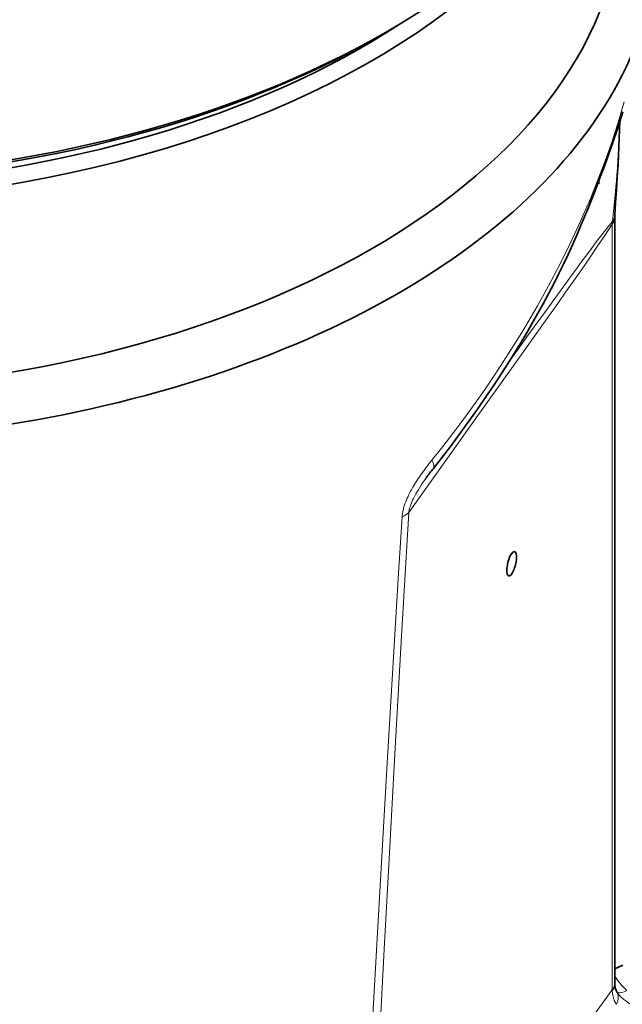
# Model space of a CAD drawing. Extents: x -672 to 7836, y -4841 to 1047.
# Tile 20 of 80: x 4809 to 4869, y -4762 to -4663. Entities that reach past the tile are written whole.
import ezdxf

# ---------------------------------------------------------------- set-up
doc = ezdxf.new("R2010")
doc.units = 0

msp = doc.modelspace()

# ---------------------------------------------------------------- linework, layer by layer
at = {"color": 7, "lineweight": 35}
for p, q in [((4845.518066, -4664.383301), (4844.811035, -4664.791504)), ((4866.76123, -4679.547852), (4866.76123, -4679.318359)), ((4868.344238, -4682.850586), (4868.34375, -4682.907227)), ((4868.34375, -4682.907227), (4868.34375, -4759.452637)), ((4868.344238, -4682.850586), (4868.345215, -4682.811523)), ((4868.345215, -4682.811523), (4868.351563, -4682.696777)), ((4869.148438, -4757.654297), (4868.34375, -4758.029297)), ((4868.34375, -4759.452637), (4868.344727, -4759.535645))]:
    msp.add_line(p, q, dxfattribs=at)
at = {"color": 7, "lineweight": 13}
for p, q in [((4868.105469, -4683.583984), (4868.106934, -4683.519531)), ((4868.105469, -4683.583984), (4868.105469, -4760.129395)), ((4868.110352, -4683.443848), (4868.106934, -4683.519531)), ((4868.120605, -4683.309082), (4868.110352, -4683.443848)), ((4843.402344, -4793.946289), (4868.105469, -4760.129395)), ((4868.105957, -4760.219238), (4868.105469, -4760.129395))]:
    msp.add_line(p, q, dxfattribs=at)
for points in [[(4869.300781, -4671.352051), (4869.001953, -4672.391602), (4868.688477, -4673.427246), (4868.361328, -4674.456055), (4868.019043, -4675.487305), (4867.662598, -4676.515137), (4867.291992, -4677.539551), (4866.907715, -4678.561523), (4866.675293, -4679.161133), (4866.437988, -4679.759766), (4866.193848, -4680.362793), (4865.944824, -4680.964844), (4865.435547, -4682.160156), (4864.907715, -4683.351074), (4864.361816, -4684.537598), (4863.79834, -4685.720215), (4863.217285, -4686.898926), (4862.59668, -4688.116699), (4861.958008, -4689.330078), (4861.30127, -4690.539063), (4860.626465, -4691.744141), (4859.934082, -4692.943848), (4859.224121, -4694.138672), (4858.497559, -4695.328125), (4857.745605, -4696.523926), (4856.976074, -4697.714355), (4856.189453, -4698.898926), (4855.385254, -4700.077637), (4854.564453, -4701.25), (4853.726563, -4702.416016), (4852.87207, -4703.575684), (4851.956543, -4704.786621), (4851.023438, -4705.989746), (4850.072754, -4707.185059)], [(4868.852539, -4673.26416), (4868.836914, -4673.768555), (4868.818848, -4674.273438), (4868.797852, -4674.779297), (4868.774902, -4675.285156), (4868.740234, -4675.959473), (4868.70166, -4676.632813), (4868.659668, -4677.305664), (4868.613281, -4677.977539), (4868.563477, -4678.648438), (4868.509277, -4679.318848), (4868.466797, -4679.820801), (4868.421875, -4680.322754), (4868.327637, -4681.320801), (4868.227051, -4682.316406), (4868.120605, -4683.309082)], [(4868.105469, -4683.583984), (4867.35498, -4684.712402), (4866.604004, -4685.82959), (4865.812988, -4686.990234), (4865.021484, -4688.137695), (4864.22998, -4689.273926), (4863.438477, -4690.402344), (4862.645996, -4691.525879), (4861.062012, -4693.760742), (4858.686523, -4697.097656), (4855.178711, -4702.020508), (4849.906738, -4709.41748), (4847.762695, -4712.425293)], [(4868.120605, -4683.309082), (4867.765625, -4683.75), (4867.413086, -4684.196777), (4867.063477, -4684.648438), (4866.797852, -4684.995117), (4866.541016, -4685.333984), (4866.021484, -4686.025879), (4865.546875, -4686.663574), (4865.074219, -4687.302734), (4864.603027, -4687.942871), (4864.036133, -4688.717285), (4862.893555, -4690.283691), (4861.319336, -4692.452637), (4859.745117, -4694.628906), (4858.693848, -4696.086914), (4857.644043, -4697.547363)], [(4850.072754, -4707.185059), (4849.771484, -4707.564453), (4849.622559, -4707.756836), (4849.474609, -4707.95166), (4849.254883, -4708.247559), (4849.038086, -4708.549316), (4848.824219, -4708.85791), (4848.71875, -4709.014648), (4848.614746, -4709.172852), (4848.441406, -4709.444336), (4848.272461, -4709.721191), (4848.18457, -4709.870117), (4848.098633, -4710.020996), (4848.023438, -4710.155762), (4847.950195, -4710.291504), (4847.817871, -4710.547852), (4847.753906, -4710.677734), (4847.691895, -4710.80957), (4847.611328, -4710.986816), (4847.534668, -4711.166016), (4847.462402, -4711.347656), (4847.38623, -4711.554688), (4847.316895, -4711.763672), (4847.28418, -4711.870605), (4847.253906, -4711.978027), (4847.226563, -4712.08252), (4847.201172, -4712.187012), (4847.166016, -4712.354004), (4847.136719, -4712.521484), (4847.114746, -4712.688477), (4847.100586, -4712.854492)], [(4849.489258, -4708.974121), (4849.263672, -4709.295898), (4849.152344, -4709.458984), (4849.04248, -4709.623535), (4848.898438, -4709.845215), (4848.757324, -4710.069336), (4848.620117, -4710.296387), (4848.470215, -4710.556641), (4848.397461, -4710.688477), (4848.327148, -4710.821289), (4848.236328, -4711), (4848.149414, -4711.180176), (4848.068359, -4711.362305), (4847.994141, -4711.543945), (4847.959473, -4711.634766), (4847.926758, -4711.725586), (4847.887207, -4711.84668), (4847.851563, -4711.966797), (4847.820313, -4712.086426), (4847.79541, -4712.20166), (4847.775879, -4712.314941), (4847.762207, -4712.425781)], [(4842.487305, -4794.503418), (4843.188965, -4780.968262), (4843.913086, -4767.408691), (4844.662109, -4753.822754), (4845.125488, -4745.646484), (4845.600098, -4737.463379), (4846.334961, -4725.166016), (4846.713379, -4719.012695), (4847.100586, -4712.854492)], [(4843.402344, -4793.946289), (4844.158691, -4778.568848), (4844.942871, -4763.148926), (4845.34668, -4755.421875), (4845.759766, -4747.683105), (4846.402344, -4735.943359), (4847.068848, -4724.193359), (4847.762695, -4712.425293)], [(4868.105957, -4760.219238), (4868.108398, -4760.302734), (4868.11377, -4760.393066), (4868.119629, -4760.463379), (4868.12793, -4760.537598), (4868.146484, -4760.662598), (4868.160156, -4760.734375), (4868.176758, -4760.809082), (4868.192871, -4760.873047), (4868.210938, -4760.938477), (4868.231934, -4761.004395), (4868.254883, -4761.071289), (4868.27832, -4761.132324), (4868.304199, -4761.193848), (4868.350098, -4761.291992), (4868.402344, -4761.390137), (4868.461426, -4761.487793), (4868.526855, -4761.583984)], [(4869.061523, -4760.930664), (4869.250488, -4761.089355), (4869.444824, -4761.243164), (4869.643555, -4761.39209), (4869.846191, -4761.535645), (4870.052734, -4761.675293), (4870.227539, -4761.787598), (4870.404785, -4761.896973), (4870.583984, -4762.003418), (4870.719727, -4762.081055), (4870.856445, -4762.157227), (4871.134277, -4762.305176), (4871.415527, -4762.446289), (4871.700684, -4762.581543), (4871.98877, -4762.709961), (4872.279785, -4762.83252), (4872.573242, -4762.948242), (4872.868652, -4763.058105)]]:
    msp.add_lwpolyline(points, dxfattribs=at)
at = {"color": 7, "lineweight": 35}
for points in [[(4850.220703, -4708.003906), (4851.129883, -4706.84082), (4852.024902, -4705.666992), (4852.905762, -4704.481934), (4853.771973, -4703.286621), (4854.624023, -4702.081055), (4855.461914, -4700.865234), (4856.285645, -4699.639648), (4857.094727, -4698.404297), (4857.861816, -4697.203125), (4858.614746, -4695.993164), (4859.352051, -4694.773438), (4859.714355, -4694.160156), (4860.072754, -4693.543945), (4860.63623, -4692.553711), (4861.187988, -4691.556641), (4861.727051, -4690.552734), (4862.253418, -4689.54248), (4862.765625, -4688.525391), (4863.229492, -4687.572266), (4863.681641, -4686.61377), (4864.122559, -4685.649902), (4864.552246, -4684.681152), (4864.833496, -4684.032715), (4865.109863, -4683.381836), (4865.650879, -4682.075195), (4866.089355, -4680.981445), (4866.518066, -4679.883301), (4866.9375, -4678.78125), (4867.246582, -4677.952637), (4867.55127, -4677.122559), (4867.892578, -4676.174316), (4868.226563, -4675.224121), (4868.549316, -4674.27002), (4868.858887, -4673.3125), (4869.152832, -4672.350098)], [(4868.351563, -4682.696777), (4868.441406, -4681.425781), (4868.525879, -4680.152344), (4868.604492, -4678.875), (4868.67627, -4677.592285), (4868.720215, -4676.73291), (4868.760254, -4675.870605), (4868.796875, -4675.003418), (4868.828613, -4674.130859), (4868.85498, -4673.25293)], [(4868.548828, -4760.336426), (4868.509766, -4760.265137), (4868.475586, -4760.191895), (4868.446289, -4760.118652), (4868.421387, -4760.04541), (4868.401367, -4759.974609), (4868.37793, -4759.871094), (4868.361816, -4759.771484), (4868.352051, -4759.678711), (4868.345215, -4759.562988), (4868.344727, -4759.535645)], [(4869.061523, -4760.930664), (4868.961914, -4760.84082), (4868.85791, -4760.737305), (4868.764648, -4760.635254), (4868.682617, -4760.533691), (4868.610352, -4760.434082), (4868.558594, -4760.352539), (4868.548828, -4760.336426)]]:
    msp.add_lwpolyline(points, dxfattribs=at)
at = {"color": 7, "lineweight": 13}
for centre, radius, start, end in [((4867.181641, -4682.812012), 1.164087, 322.602986, 358.103518), ((4867.206543, -4682.746094), 1.1411, 322.330052, 356.700822), ((4867.163086, -4682.595703), 1.193652, 323.320925, 355.134948), ((4874.350586, -4754.885254), 7.150148, 212.85871, 228.027331)]:
    msp.add_arc(centre, radius, start, end, dxfattribs=at)
at = {"color": 7, "lineweight": 35}
msp.add_arc((4869.183105, -4723.066895), 24.216847, 141.53839, 144.412698, dxfattribs=at)
for centre, major_axis, ratio, start_param, end_param in [((4784, -4628.865723), (87.75, 1.298828), 0.577182, 5.480698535, 6.274554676), ((4784, -4632.540039), (-85, 0), 0.57735, 0.923809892, 2.820882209), ((4784, -4651.319336), (-85, 0), 0.57735, 6.283156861, 9.424749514), ((4784, -4631.578125), (-83.822266, 0), 0.57735, 0.935073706, 2.419334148), ((4784, -4654.310059), (-88.662598, 0), 0.57735, 0.838211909, 2.941531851), ((4783.999512, -4628.865234), (87.015625, 0.025879), 0.577353, 4.071279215, 5.49744399), ((4784, -4629.681152), (86.000488, 0), 0.577359, 4.087984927, 5.497779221), ((4858.047363, -4717.539063), (-0.297363, -1.213867), 0.319031, 3.141619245, 4.867419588), ((4858.047363, -4717.539063), (-0.297363, -1.213867), 0.319031, 0.000026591, 3.141619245), ((4858.047363, -4717.539063), (-0.297363, -1.213867), 0.319031, 4.867419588, 6.283211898)]:
    msp.add_ellipse(centre, major_axis=major_axis, ratio=ratio, start_param=start_param, end_param=end_param, dxfattribs=at)
at = {"color": 7, "lineweight": 13}
for centre, major_axis, ratio, start_param, end_param in [((4865.34375, -4682.907227), (-3, 0), 0.57735, 2.740166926, 3.141546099), ((4847.868164, -4706.14209), (2.352051, -1.862305), 0.300349, 6.283184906, 6.940035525), ((4845.000977, -4711.748535), (2.994629, -0.180176), 0.470073, 5.5172155, 5.913358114), ((4865.34375, -4759.452637), (-3, 0), 0.57735, 2.74016698, 3.141592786), ((4865.345215, -4759.595703), (2.999512, 0.060059), 0.563666, 5.870129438, 6.283185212), ((4865.962402, -4761.856445), (2.586426, 1.52002), 0.570417, 5.612050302, 6.28322095), ((4870.279297, -4758.016602), (1.963867, 2.267578), 0.420095, 3.381640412, 3.929497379)]:
    msp.add_ellipse(centre, major_axis=major_axis, ratio=ratio, start_param=start_param, end_param=end_param, dxfattribs=at)

doc.saveas('drawing.dxf')
